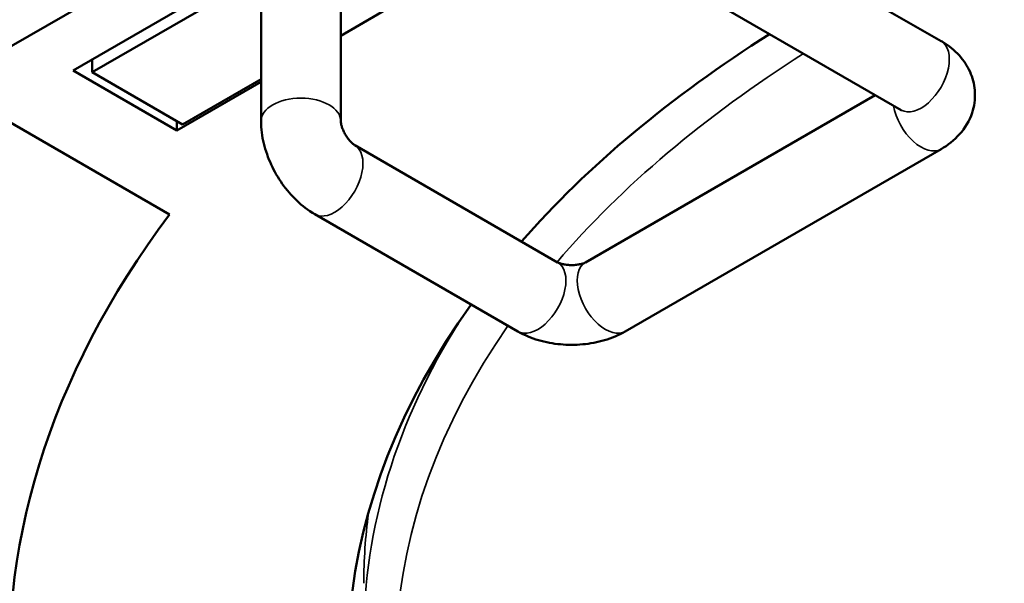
# Model space of a CAD drawing. Header units: millimetres. Extents: x 30 to 1646, y 30 to 1265.
# Tile 94 of 137: x 1112 to 1143, y 120 to 137. Entities that reach past the tile are written whole.
import ezdxf

# ---------------------------------------------------------------- set-up
doc = ezdxf.new("R2010")
doc.units = ezdxf.units.MM
doc.header["$LTSCALE"] = 6
doc.layers.add('Visible (ISO)', color=7, linetype='Continuous', lineweight=50)
doc.layers.add('Visible Narrow (ISO)', color=7, linetype='Continuous', lineweight=35)

msp = doc.modelspace()

# ---------------------------------------------------------------- linework, layer by layer
at = {"layer": 'Visible (ISO)'}
for p, q in [((1122.457, 144.6253), (1122.457, 134.0109)), ((1119.4991, 140.6269), (1111.4415, 135.9748)), ((1141.2774, 136.5223), (1134.9134, 140.1965)), ((1114.0618, 135.6011), (1121.1329, 139.6836)), ((1119.957, 139.0047), (1119.957, 134.0109)), ((1119.2624, 138.1954), (1114.6662, 135.5418)), ((1140.0274, 134.3572), (1133.6634, 138.0315)), ((1124.1835, 137.6851), (1122.457, 136.6883)), ((1114.6662, 135.5418), (1114.6662, 135.9501)), ((1117.3179, 133.7213), (1114.0618, 135.6011)), ((1114.6662, 135.5418), (1117.4947, 133.9088)), ((1119.957, 135.2449), (1117.3179, 133.7213)), ((1117.4947, 133.9088), (1119.957, 135.3304)), ((1130.1279, 129.5821), (1139.2131, 134.8274)), ((1111.4408, 134.3422), (1117.0856, 131.0831)), ((1117.3179, 134.0109), (1117.3179, 133.7213)), ((1122.8926, 133.2563), (1129.2566, 129.5821)), ((1131.3779, 127.417), (1141.2774, 133.1325)), ((1121.6426, 131.0912), (1128.0066, 127.417))]:
    msp.add_line(p, q, dxfattribs=at)
for centre, major_axis, start_param, end_param in [((1173.1793, 117.0686), (-50.5, 0), 5.5427085, 5.8145892), ((1173.1793, 121.1486), (-66.2951, 0), 5.9242242, 6.8238215), ((1173.1793, 117.0686), (-61.1206, 0), 5.8747782, 6.8000584), ((1173.1793, 117.0686), (-50.5, 0), 5.8892488, 9.8964372)]:
    msp.add_ellipse(centre, major_axis=major_axis, ratio=0.5773503, start_param=start_param, end_param=end_param, dxfattribs=at)
for points, knots in [([(1141.2774, 133.1325), (1141.4866, 133.2533), (1141.6879, 133.4059), (1142.0257, 133.7887), (1142.1666, 134.013), (1142.3177, 134.4726), (1142.3496, 134.6903), (1142.331, 135.1069), (1142.2862, 135.3045), (1142.1378, 135.6782), (1142.0301, 135.8501), (1141.7575, 136.18), (1141.5854, 136.3251), (1141.3635, 136.471), (1141.3206, 136.4973), (1141.2774, 136.5223)], [1.5707963, 1.5707963, 1.5707963, 1.5707963, 1.8849556, 1.8849556, 2.1685003, 2.1685003, 2.3820482, 2.3820482, 2.5815853, 2.5815853, 2.801366, 2.801366, 3.0766806, 3.0766806, 3.1415927, 3.1415927, 3.1415927, 3.1415927]), ([(1119.957, 134.0109), (1119.957, 133.7693), (1119.989, 133.5353), (1120.0989, 133.0814), (1120.1771, 132.8614), (1120.3721, 132.439), (1120.4889, 132.2367), (1120.7572, 131.8566), (1120.9086, 131.6789), (1121.2468, 131.3568), (1121.4334, 131.212), (1121.6426, 131.0912)], [3.1415927, 3.1415927, 3.1415927, 3.1415927, 3.4557519, 3.4557519, 3.7699112, 3.7699112, 4.0840704, 4.0840704, 4.3982297, 4.3982297, 4.712389, 4.712389, 4.712389, 4.712389]), ([(1122.457, 134.0109), (1122.457, 134.0036), (1122.4575, 133.9895), (1122.4624, 133.9507), (1122.4667, 133.9259), (1122.4808, 133.8674), (1122.4909, 133.8332), (1122.5177, 133.7582), (1122.5349, 133.717), (1122.5759, 133.6325), (1122.5999, 133.5891), (1122.652, 133.5062), (1122.6801, 133.4667), (1122.7355, 133.3971), (1122.7629, 133.3667), (1122.812, 133.3178), (1122.834, 133.2986), (1122.8689, 133.2713), (1122.8824, 133.2624), (1122.8911, 133.2572), (1122.8919, 133.2567), (1122.8926, 133.2563)], [3.1415927, 3.1415927, 3.1415927, 3.1415927, 3.2961536, 3.2961536, 3.4538327, 3.4538327, 3.6218881, 3.6218881, 3.8021241, 3.8021241, 3.9911444, 3.9911444, 4.1815534, 4.1815534, 4.364871, 4.364871, 4.5355882, 4.5355882, 4.6944449, 4.6944449, 4.712389, 4.712389, 4.712389, 4.712389]), ([(1129.2566, 129.5821), (1129.2629, 129.5784), (1129.2754, 129.5718), (1129.3114, 129.5567), (1129.3351, 129.548), (1129.3928, 129.531), (1129.4275, 129.5226), (1129.5058, 129.5083), (1129.5501, 129.5027), (1129.6437, 129.4959), (1129.6933, 129.495), (1129.7912, 129.4986), (1129.8394, 129.5032), (1129.9274, 129.5164), (1129.9675, 129.5249), (1130.0344, 129.543), (1130.062, 129.5525), (1130.1031, 129.569), (1130.1175, 129.5762), (1130.1264, 129.5812), (1130.1272, 129.5816), (1130.1279, 129.5821)], [0, 0, 0, 0, 0.154561, 0.154561, 0.31224, 0.31224, 0.4802955, 0.4802955, 0.6605315, 0.6605315, 0.8495518, 0.8495518, 1.0399608, 1.0399608, 1.2232784, 1.2232784, 1.3939955, 1.3939955, 1.5528522, 1.5528522, 1.5707963, 1.5707963, 1.5707963, 1.5707963]), ([(1128.0066, 127.417), (1128.2158, 127.2962), (1128.4345, 127.207), (1128.8825, 127.0752), (1129.1121, 127.0329), (1129.5754, 126.9906), (1129.8091, 126.9906), (1130.2724, 127.0329), (1130.502, 127.0752), (1130.95, 127.207), (1131.1687, 127.2962), (1131.3779, 127.417)], [0, 0, 0, 0, 0.3141593, 0.3141593, 0.6283185, 0.6283185, 0.9424778, 0.9424778, 1.2566371, 1.2566371, 1.5707963, 1.5707963, 1.5707963, 1.5707963])]:
    msp.add_open_spline(points, degree=3, knots=knots, dxfattribs=at)
msp.add_open_spline([(1140.0323, 134.3542), (1140.0323, 134.3542), (1140.0307, 134.3553), (1140.0274, 134.3572)], degree=3, dxfattribs=at)
at = {"layer": 'Visible Narrow (ISO)'}
for centre, major_axis, start_param, end_param in [((1140.6524, 135.4398), (-0.625, -1.0825), 0, 3.1415927), ((1173.1793, 117.0686), (-49, 0), 5.5440846, 5.824642), ((1121.207, 134.0109), (-1.25, 0), 3.1415927, 6.2831853), ((1140.6524, 134.215), (0.625, -1.0825), 4.1428774, 6.2831853), ((1122.2676, 132.1738), (0.625, 1.0825), 3.1415926, 6.2831853), ((1173.1793, 117.0686), (-49, 0), 5.901918, 10.0113762), ((1128.6316, 128.4995), (-0.625, -1.0825), 0, 3.1415927), ((1130.7529, 128.4995), (-0.625, 1.0825), 0, 3.1415927), ((1173.1793, 117.8851), (-50, 0), 5.9350144, 6.2831853), ((1173.1793, 119.5181), (-50, 0), 6.2070979, 6.2831853)]:
    msp.add_ellipse(centre, major_axis=major_axis, ratio=0.5773503, start_param=start_param, end_param=end_param, dxfattribs=at)

doc.saveas('drawing.dxf')
